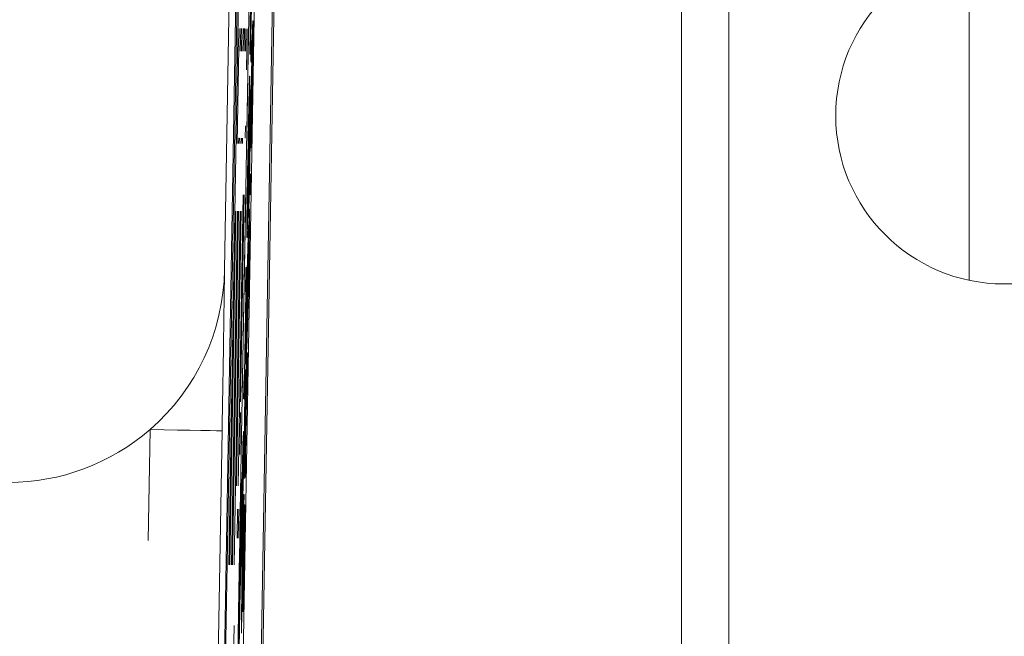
# Model space of a CAD drawing. Header units: inches. Extents: x 0.8 to 33.2, y 0.3 to 21.8.
# Tile 9 of 52: x 7.02 to 7.429, y 7.559 to 7.815. Entities that reach past the tile are written whole.
import ezdxf

# ---------------------------------------------------------------- set-up
doc = ezdxf.new("R2010")
doc.units = ezdxf.units.IN
doc.header["$MEASUREMENT"] = 0
doc.linetypes.add('PHANTOM', pattern=[0.5, 0.25, -0.05, 0.05, -0.05, 0.05, -0.05])

# ---------------------------------------------------------------- blocks, each defined once
blk = doc.blocks.new('SW_CENTERMARKSYMBOL_0')
at = {"color": 0, "linetype": 'Continuous', "lineweight": 0}
for q in [(0, 0.12), (-0.12, 0), (0, -0.12), (0.12, 0)]:
    blk.add_line((0, 0), q, dxfattribs=at)

msp = doc.modelspace()

# ---------------------------------------------------------------- linework, layer by layer
at = {"color": 7, "linetype": 'Continuous', "lineweight": 15}
for p, q in [((7.09304, 6.87877), (7.11523, 8.15563)), ((7.11576, 8.1551), (7.09338, 6.87844)), ((7.10649, 7.58859), (7.11632, 8.15454)), ((7.13094, 8.13937), (7.09886, 6.29541)), ((7.29498, 8.04837), (7.29498, 7.48839)), ((7.31467, 7.52846), (7.31467, 8.02246)), ((7.10949, 7.98129), (7.10478, 7.71129)), ((7.11778, 7.98069), (7.11119, 7.60288)), ((7.09597, 6.60373), (7.11996, 7.97851)), ((7.10347, 6.6036), (7.12746, 7.97838)), ((7.41467, 7.70697), (7.41467, 7.84394)), ((7.11085, 7.81179), (7.11001, 7.76389)), ((7.11131, 7.80227), (7.11148, 7.81177)), ((7.11196, 7.81175), (7.11179, 7.80227)), ((7.11242, 7.80227), (7.11259, 7.81173)), ((7.11307, 7.81171), (7.1129, 7.80227)), ((7.11353, 7.80226), (7.11369, 7.81168)), ((7.11418, 7.81167), (7.11388, 7.79459)), ((7.11451, 7.79457), (7.1148, 7.81164)), ((7.11643, 7.81348), (7.11629, 7.80492)), ((7.11641, 7.80639), (7.11657, 7.81493)), ((7.11643, 7.81348), (7.11653, 7.81348)), ((7.11653, 7.81348), (7.11648, 7.81008)), ((7.11657, 7.81493), (7.11667, 7.81493)), ((7.11565, 7.79805), (7.1158, 7.80661)), ((7.1158, 7.80661), (7.11606, 7.80634)), ((7.1158, 7.80661), (7.1159, 7.8066)), ((7.1159, 7.8066), (7.11616, 7.80634)), ((7.11606, 7.80634), (7.11591, 7.79779)), ((7.11616, 7.80634), (7.11601, 7.79778)), ((7.11606, 7.80634), (7.11616, 7.80634)), ((7.11629, 7.80492), (7.11639, 7.80492)), ((7.11536, 7.80104), (7.11546, 7.80103)), ((7.11591, 7.79779), (7.11565, 7.79805)), ((7.11591, 7.79779), (7.11601, 7.79778)), ((7.11401, 7.76613), (7.11448, 7.79275)), ((7.11521, 7.79196), (7.11531, 7.79196)), ((7.11597, 7.78974), (7.11607, 7.78974)), ((7.11622, 7.79008), (7.11632, 7.79008)), ((7.11549, 7.78476), (7.11535, 7.77619)), ((7.11546, 7.77766), (7.11562, 7.78621)), ((7.11549, 7.78476), (7.11559, 7.78475)), ((7.11559, 7.78475), (7.11553, 7.78135)), ((7.11562, 7.78621), (7.11572, 7.7862)), ((7.11535, 7.77619), (7.11545, 7.77619)), ((7.11347, 7.77125), (7.11338, 7.76614)), ((7.11064, 7.76387), (7.11068, 7.76619)), ((7.11116, 7.76618), (7.11112, 7.76387)), ((7.11175, 7.76386), (7.11179, 7.76617)), ((7.11227, 7.76616), (7.11223, 7.76385)), ((7.1156, 7.7621), (7.1157, 7.7621)), ((7.1145, 7.75861), (7.1146, 7.75861)), ((7.11478, 7.75823), (7.11488, 7.75823)), ((7.11503, 7.76101), (7.11513, 7.76101)), ((7.11528, 7.76135), (7.11538, 7.76135)), ((7.11513, 7.74279), (7.11528, 7.75134)), ((7.11528, 7.75134), (7.11554, 7.75108)), ((7.11528, 7.75134), (7.11537, 7.75134)), ((7.11537, 7.75134), (7.11564, 7.75108)), ((7.11554, 7.75108), (7.11539, 7.74252)), ((7.11564, 7.75108), (7.11549, 7.74252)), ((7.11554, 7.75108), (7.11564, 7.75108)), ((7.11039, 7.6214), (7.11249, 7.74253)), ((7.11296, 7.74251), (7.11145, 7.65633)), ((7.11215, 7.65907), (7.1136, 7.74248)), ((7.11539, 7.74252), (7.11513, 7.74279)), ((7.11539, 7.74252), (7.11549, 7.74252)), ((7.10952, 7.73574), (7.10694, 7.58858)), ((7.1076, 7.58857), (7.11015, 7.73572)), ((7.11063, 7.73571), (7.10805, 7.58856)), ((7.10871, 7.58855), (7.11126, 7.73569)), ((7.11173, 7.73567), (7.10973, 7.62141)), ((7.11465, 7.73337), (7.11475, 7.73337)), ((7.11502, 7.73651), (7.11485, 7.71177)), ((7.11485, 7.72723), (7.11502, 7.73651)), ((7.11512, 7.7365), (7.11495, 7.71177)), ((7.11502, 7.73651), (7.11512, 7.7365)), ((7.11404, 7.70605), (7.11473, 7.72987)), ((7.11473, 7.72987), (7.11457, 7.7208)), ((7.11483, 7.72987), (7.11467, 7.72079)), ((7.11473, 7.72987), (7.11483, 7.72987)), ((7.11476, 7.71051), (7.11485, 7.72723)), ((7.11404, 7.72482), (7.11414, 7.72482)), ((7.11457, 7.7208), (7.11437, 7.71397)), ((7.11467, 7.72079), (7.11447, 7.71397)), ((7.11457, 7.7208), (7.11467, 7.72079)), ((7.11437, 7.71397), (7.11391, 7.68812)), ((7.11447, 7.71397), (7.11401, 7.68812)), ((7.11437, 7.71397), (7.11447, 7.71397)), ((7.11349, 7.70229), (7.11366, 7.71227)), ((7.11366, 7.71227), (7.11397, 7.71196)), ((7.11366, 7.71227), (7.11376, 7.71227)), ((7.11376, 7.71227), (7.11407, 7.71196)), ((7.11397, 7.71196), (7.11379, 7.70198)), ((7.11407, 7.71196), (7.11389, 7.70198)), ((7.11393, 7.69072), (7.11429, 7.71143)), ((7.11397, 7.71196), (7.11407, 7.71196)), ((7.11429, 7.71143), (7.11412, 7.70561)), ((7.11485, 7.71177), (7.11469, 7.7025)), ((7.11495, 7.71177), (7.11479, 7.7025)), ((7.11485, 7.71177), (7.11495, 7.71177)), ((7.11387, 7.69641), (7.11404, 7.70605)), ((7.11412, 7.70561), (7.11419, 7.7056)), ((7.11301, 7.66769), (7.11361, 7.70217)), ((7.11365, 7.70213), (7.11305, 7.66765)), ((7.11375, 7.70203), (7.11315, 7.66765)), ((7.11361, 7.70217), (7.11349, 7.70229)), ((7.11379, 7.70198), (7.11365, 7.70213)), ((7.11379, 7.70198), (7.11389, 7.70198)), ((7.11399, 7.7012), (7.11409, 7.7012)), ((7.11469, 7.7025), (7.114, 7.6783)), ((7.11479, 7.7025), (7.1141, 7.6783)), ((7.11416, 7.68757), (7.11464, 7.70388)), ((7.11469, 7.7025), (7.11479, 7.7025)), ((7.11396, 7.69701), (7.11393, 7.69072)), ((7.11396, 7.69701), (7.11404, 7.697)), ((7.11372, 7.67206), (7.11387, 7.69641)), ((7.11391, 7.68812), (7.11387, 7.68113)), ((7.11391, 7.68812), (7.11401, 7.68812)), ((7.11401, 7.68812), (7.11397, 7.68113)), ((7.114, 7.6783), (7.11416, 7.68757)), ((7.11387, 7.68113), (7.11372, 7.67206)), ((7.11397, 7.68113), (7.11382, 7.67205)), ((7.11387, 7.68113), (7.11397, 7.68113)), ((7.11399, 7.66685), (7.11424, 7.67672)), ((7.114, 7.6783), (7.1141, 7.6783)), ((7.11424, 7.67672), (7.11407, 7.66692)), ((7.11434, 7.67672), (7.11417, 7.66692)), ((7.11424, 7.67672), (7.11434, 7.67672)), ((7.11372, 7.67206), (7.11382, 7.67205)), ((7.11396, 7.67195), (7.11406, 7.67195)), ((7.11271, 7.65784), (7.11288, 7.66782)), ((7.11288, 7.66782), (7.11301, 7.66769)), ((7.11288, 7.66782), (7.11298, 7.66781)), ((7.11298, 7.66781), (7.11301, 7.66779)), ((7.11348, 7.66966), (7.11358, 7.66966)), ((7.11319, 7.66751), (7.11302, 7.65753)), ((7.11305, 7.66765), (7.11319, 7.66751)), ((7.11305, 7.66765), (7.11315, 7.66765)), ((7.11329, 7.66751), (7.11312, 7.65752)), ((7.11315, 7.66765), (7.11329, 7.66751)), ((7.11319, 7.66751), (7.11329, 7.66751)), ((7.11407, 7.66692), (7.11388, 7.65942)), ((7.11417, 7.66692), (7.11398, 7.65941)), ((7.11407, 7.66692), (7.11417, 7.66692)), ((7.11302, 7.65753), (7.11271, 7.65784)), ((7.11302, 7.65753), (7.11312, 7.65752)), ((7.11388, 7.65942), (7.11398, 7.65941)), ((7.11138, 7.65197), (7.11107, 7.63453)), ((7.11308, 7.62536), (7.11354, 7.65168)), ((7.11357, 7.65196), (7.11326, 7.63388)), ((7.11173, 7.63452), (7.112, 7.65048)), ((7.11305, 7.64764), (7.1128, 7.63315)), ((7.11289, 7.63306), (7.11315, 7.64769)), ((7.11318, 7.64789), (7.11292, 7.63303)), ((7.11328, 7.64789), (7.11302, 7.63302)), ((7.11305, 7.64764), (7.11315, 7.64763)), ((7.11318, 7.64789), (7.11328, 7.64789)), ((7.11334, 7.6338), (7.11362, 7.65004)), ((7.11262, 7.62463), (7.11301, 7.64691)), ((7.11269, 7.644), (7.11279, 7.644)), ((7.1136, 7.64674), (7.1137, 7.64674)), ((7.11253, 7.64232), (7.11235, 7.63234)), ((7.11253, 7.64232), (7.11263, 7.64232)), ((7.11352, 7.64253), (7.11337, 7.63377)), ((7.11362, 7.64253), (7.11347, 7.63376)), ((7.11352, 7.64253), (7.11362, 7.64253)), ((7.1128, 7.63315), (7.11289, 7.63306)), ((7.1128, 7.63315), (7.1129, 7.63315)), ((7.11303, 7.63292), (7.11288, 7.62436)), ((7.11292, 7.63303), (7.11303, 7.63292)), ((7.11292, 7.63303), (7.11302, 7.63302)), ((7.11313, 7.63292), (7.11298, 7.62436)), ((7.11302, 7.63302), (7.11313, 7.63292)), ((7.11303, 7.63292), (7.11313, 7.63292)), ((7.11326, 7.63388), (7.11334, 7.6338)), ((7.11326, 7.63388), (7.11334, 7.63388)), ((7.11349, 7.63365), (7.11334, 7.62509)), ((7.11337, 7.63377), (7.11349, 7.63365)), ((7.11337, 7.63377), (7.11347, 7.63376)), ((7.11359, 7.63365), (7.11344, 7.62509)), ((7.11347, 7.63376), (7.11359, 7.63365)), ((7.11349, 7.63365), (7.11359, 7.63365)), ((7.11098, 7.58011), (7.11175, 7.62418)), ((7.11165, 7.62296), (7.11133, 7.6035)), ((7.11165, 7.62296), (7.11173, 7.62296)), ((7.11175, 7.62418), (7.11193, 7.624)), ((7.11175, 7.62418), (7.11185, 7.62418)), ((7.11185, 7.62418), (7.11203, 7.624)), ((7.11193, 7.624), (7.11203, 7.624)), ((7.11288, 7.62436), (7.11262, 7.62463)), ((7.11288, 7.62436), (7.11298, 7.62436)), ((7.11334, 7.62509), (7.11308, 7.62536)), ((7.11334, 7.62509), (7.11344, 7.62509)), ((7.11209, 7.59407), (7.11277, 7.61789)), ((7.11234, 7.61821), (7.11244, 7.61821)), ((7.11277, 7.61789), (7.11261, 7.60881)), ((7.11287, 7.61788), (7.11271, 7.60881)), ((7.11277, 7.61789), (7.11287, 7.61788)), ((7.11001, 7.59967), (7.11022, 7.61175)), ((7.11067, 7.61174), (7.11046, 7.59966)), ((7.1121, 7.56936), (7.11285, 7.61214)), ((7.11288, 7.61211), (7.11228, 7.57789)), ((7.11314, 7.61343), (7.11236, 7.5691)), ((7.11324, 7.61343), (7.11246, 7.5691)), ((7.11248, 7.57769), (7.11311, 7.61346)), ((7.11285, 7.61214), (7.11288, 7.61211)), ((7.11285, 7.61214), (7.11295, 7.61214)), ((7.11288, 7.61211), (7.11298, 7.6121)), ((7.11298, 7.6121), (7.11293, 7.60969)), ((7.11295, 7.61214), (7.11298, 7.6121)), ((7.11311, 7.61346), (7.11314, 7.61343)), ((7.11311, 7.61346), (7.11321, 7.61346)), ((7.11314, 7.61343), (7.11324, 7.61343)), ((7.11321, 7.61346), (7.11324, 7.61343)), ((7.11236, 7.57781), (7.11292, 7.60969)), ((7.11295, 7.60966), (7.11239, 7.57778)), ((7.11261, 7.60881), (7.11241, 7.60199)), ((7.11271, 7.60881), (7.11251, 7.60199)), ((7.11261, 7.60881), (7.11271, 7.60881)), ((7.11292, 7.60969), (7.11295, 7.60966)), ((7.11292, 7.60969), (7.11302, 7.60969)), ((7.11295, 7.60966), (7.11304, 7.60966)), ((7.11302, 7.60969), (7.11304, 7.60967)), ((7.11149, 7.60466), (7.11106, 7.58003)), ((7.11133, 7.6035), (7.11139, 7.6035)), ((7.11154, 7.6046), (7.11149, 7.60466)), ((7.11108, 7.59717), (7.11112, 7.59964)), ((7.11171, 7.58868), (7.11188, 7.59866)), ((7.11241, 7.60199), (7.11196, 7.57613)), ((7.11197, 7.57874), (7.11234, 7.59944)), ((7.11251, 7.60199), (7.11206, 7.57613)), ((7.11234, 7.59944), (7.11216, 7.59362)), ((7.11241, 7.60199), (7.11251, 7.60199)), ((7.11192, 7.58442), (7.11209, 7.59407)), ((7.11163, 7.59152), (7.11173, 7.59152)), ((7.11216, 7.59362), (7.11223, 7.59362)), ((7.11171, 7.58868), (7.11181, 7.58868)), ((7.11203, 7.58921), (7.11213, 7.58921)), ((7.11176, 7.56007), (7.11192, 7.58442)), ((7.11201, 7.58502), (7.11197, 7.57874)), ((7.11201, 7.58502), (7.11208, 7.58502)), ((7.11085, 7.58028), (7.11095, 7.58028)), ((7.11106, 7.58003), (7.11098, 7.58011)), ((7.11125, 7.58126), (7.11135, 7.58126)), ((7.11228, 7.57789), (7.11236, 7.57781)), ((7.11228, 7.57789), (7.11236, 7.57789)), ((7.11239, 7.57778), (7.11248, 7.57769)), ((7.11239, 7.57778), (7.11248, 7.57778)), ((7.11196, 7.57613), (7.11192, 7.56915)), ((7.11196, 7.57613), (7.11206, 7.57613)), ((7.11206, 7.57613), (7.11202, 7.56915)), ((7.11192, 7.56915), (7.11176, 7.56007)), ((7.11202, 7.56915), (7.11186, 7.56007)), ((7.11192, 7.56915), (7.11202, 7.56915)), ((7.11236, 7.5691), (7.1121, 7.56936)), ((7.11236, 7.5691), (7.11246, 7.5691)), ((7.10871, 7.56329), (7.10816, 7.53178)), ((7.11176, 7.56007), (7.11186, 7.56007))]:
    msp.add_line(p, q, dxfattribs=at)
at = {"color": 7, "linetype": 'PHANTOM', "lineweight": 0}
for p, q in [((7.06336, 7.04876), (7.07375, 7.64485)), ((7.10375, 7.64433), (7.09335, 7.04824))]:
    msp.add_line(p, q, dxfattribs=at)
at = {"color": 7, "linetype": 'PHANTOM', "lineweight": 0, "flags": 128}
msp.add_lwpolyline([(7.10375, 7.64433), (7.10315, 7.64434), (7.10142, 7.64437), (7.09864, 7.64442), (7.09491, 7.64449), (7.09037, 7.64457), (7.0852, 7.64466), (7.07959, 7.64475), (7.07375, 7.64485)], dxfattribs=at)
at = {"color": 7, "linetype": 'Continuous', "lineweight": 15}
msp.add_circle((7.42917, 7.77546), 0.07, dxfattribs=at)
for start, end in [(310.925, 359.0011), (270, 310.925)]:
    msp.add_arc((7.01479, 7.71286), 0.09, start, end, dxfattribs=at)
for points, knots in [([(7.11536, 7.80104), (7.11535, 7.80144), (7.11532, 7.80224), (7.1154, 7.81018), (7.11557, 7.82179), (7.11571, 7.82979), (7.11578, 7.8338)], [0, 0, 0, 0, 0.280491, 0.55957, 0.779615, 1, 1, 1, 1]), ([(7.1161, 7.83368), (7.116, 7.82838), (7.11582, 7.81781), (7.11557, 7.80668), (7.11543, 7.80185), (7.11539, 7.80131), (7.11536, 7.80104)], [0, 0, 0, 0, 0.279955, 0.558087, 0.778911, 1, 1, 1, 1]), ([(7.1162, 7.83368), (7.1161, 7.82838), (7.11592, 7.81781), (7.11567, 7.80668), (7.11553, 7.80185), (7.11549, 7.80131), (7.11546, 7.80103)], [0, 0, 0, 0, 0.279954, 0.558087, 0.778911, 1, 1, 1, 1]), ([(7.1158, 7.83328), (7.11576, 7.83078), (7.11568, 7.82578), (7.11558, 7.81909), (7.11549, 7.81218), (7.11552, 7.8115), (7.11554, 7.81102)], [0, 0, 0, 0, 0.187223, 0.373905, 0.560738, 1, 1, 1, 1]), ([(7.11554, 7.81102), (7.11556, 7.8112), (7.1156, 7.81156), (7.11571, 7.81564), (7.11588, 7.82382), (7.11599, 7.82979), (7.11605, 7.83278)], [0, 0, 0, 0, 0.281245, 0.560717, 0.780138, 1, 1, 1, 1]), ([(7.1159, 7.83328), (7.11586, 7.83077), (7.11578, 7.82576), (7.11568, 7.81916), (7.11561, 7.81394), (7.11563, 7.81335), (7.11563, 7.81305)], [0, 0, 0, 0, 0.246474, 0.492232, 0.738192, 1, 1, 1, 1]), ([(7.11595, 7.79018), (7.116, 7.79315), (7.11611, 7.79909), (7.11625, 7.80635), (7.11637, 7.81119), (7.11641, 7.81272), (7.11643, 7.81348)], [0, 0, 0, 0, 0.2800815, 0.559449, 0.7795492, 1, 1, 1, 1]), ([(7.11657, 7.81493), (7.11656, 7.81391), (7.11656, 7.81188), (7.11647, 7.80545), (7.11636, 7.79775), (7.11627, 7.79264), (7.11622, 7.79008)], [0, 0, 0, 0, 0.280259, 0.559548, 0.77959, 1, 1, 1, 1]), ([(7.11667, 7.81493), (7.11666, 7.81391), (7.11666, 7.81188), (7.11657, 7.80544), (7.11646, 7.79774), (7.11637, 7.79263), (7.11632, 7.79008)], [0, 0, 0, 0, 0.2802582, 0.559547, 0.7795894, 1, 1, 1, 1]), ([(7.11629, 7.80492), (7.11627, 7.80426), (7.11623, 7.80294), (7.11615, 7.7992), (7.11606, 7.79445), (7.116, 7.79131), (7.11597, 7.78974)], [0, 0, 0, 0, 0.28055, 0.559737, 0.779654, 1, 1, 1, 1]), ([(7.11639, 7.80492), (7.11637, 7.80426), (7.11633, 7.80294), (7.11625, 7.7992), (7.11616, 7.79445), (7.1161, 7.79131), (7.11607, 7.78974)], [0, 0, 0, 0, 0.280549, 0.559737, 0.779654, 1, 1, 1, 1]), ([(7.11618, 7.78931), (7.11622, 7.79164), (7.1163, 7.7963), (7.1164, 7.80342), (7.11641, 7.80526), (7.11641, 7.80639)], [0, 0, 0, 0, 0.280711, 0.560904, 1, 1, 1, 1]), ([(7.11446, 7.75859), (7.11456, 7.7638), (7.11475, 7.7742), (7.11499, 7.78562), (7.11514, 7.79119), (7.11519, 7.7917), (7.11521, 7.79196)], [0, 0, 0, 0, 0.279565, 0.558585, 0.779089, 1, 1, 1, 1]), ([(7.11521, 7.79196), (7.11522, 7.79149), (7.11525, 7.79055), (7.11516, 7.78225), (7.11499, 7.77043), (7.11485, 7.7623), (7.11478, 7.75823)], [0, 0, 0, 0, 0.280354, 0.559504, 0.779635, 1, 1, 1, 1]), ([(7.11531, 7.79196), (7.11532, 7.79149), (7.11535, 7.79055), (7.11526, 7.78225), (7.11509, 7.77043), (7.11495, 7.7623), (7.11488, 7.75823)], [0, 0, 0, 0, 0.280354, 0.559503, 0.779635, 1, 1, 1, 1]), ([(7.1156, 7.7621), (7.11558, 7.76245), (7.11556, 7.76314), (7.11563, 7.76994), (7.11577, 7.77989), (7.11589, 7.78675), (7.11595, 7.79018)], [0, 0, 0, 0, 0.280493, 0.559569, 0.779615, 1, 1, 1, 1]), ([(7.11622, 7.79008), (7.11614, 7.78554), (7.11598, 7.77648), (7.11577, 7.76694), (7.11565, 7.7628), (7.11562, 7.76233), (7.1156, 7.7621)], [0, 0, 0, 0, 0.279956, 0.558087, 0.778912, 1, 1, 1, 1]), ([(7.11632, 7.79008), (7.11624, 7.78553), (7.11608, 7.77647), (7.11587, 7.76693), (7.11575, 7.7628), (7.11572, 7.76233), (7.1157, 7.7621)], [0, 0, 0, 0, 0.279955, 0.558087, 0.778912, 1, 1, 1, 1]), ([(7.11597, 7.78974), (7.11594, 7.78759), (7.11586, 7.78331), (7.11578, 7.77757), (7.11571, 7.77165), (7.11573, 7.77106), (7.11574, 7.77065)], [0, 0, 0, 0, 0.187223, 0.373905, 0.560734, 1, 1, 1, 1]), ([(7.11574, 7.77065), (7.11576, 7.77081), (7.1158, 7.77112), (7.1159, 7.77462), (7.11604, 7.78163), (7.11613, 7.78675), (7.11618, 7.78931)], [0, 0, 0, 0, 0.281245, 0.560714, 0.780137, 1, 1, 1, 1]), ([(7.11607, 7.78974), (7.11604, 7.78758), (7.11596, 7.78328), (7.11588, 7.77767), (7.11583, 7.77355), (7.11583, 7.77307), (7.11584, 7.77287)], [0, 0, 0, 0, 0.269708, 0.538634, 0.807772, 1, 1, 1, 1]), ([(7.115, 7.76145), (7.11506, 7.76443), (7.11516, 7.77036), (7.11531, 7.77762), (7.11542, 7.78247), (7.11547, 7.78399), (7.11549, 7.78476)], [0, 0, 0, 0, 0.28008, 0.559447, 0.779546, 1, 1, 1, 1]), ([(7.11562, 7.78621), (7.11562, 7.78519), (7.11561, 7.78315), (7.11553, 7.77672), (7.11541, 7.76902), (7.11532, 7.76391), (7.11528, 7.76135)], [0, 0, 0, 0, 0.280256, 0.559545, 0.779589, 1, 1, 1, 1]), ([(7.11572, 7.7862), (7.11572, 7.78519), (7.11571, 7.78315), (7.11563, 7.77672), (7.11551, 7.76902), (7.11542, 7.76391), (7.11538, 7.76135)], [0, 0, 0, 0, 0.2802554, 0.5595457, 0.779589, 1, 1, 1, 1]), ([(7.11503, 7.78198), (7.11501, 7.78175), (7.11497, 7.7813), (7.11484, 7.77605), (7.11466, 7.7677), (7.11456, 7.76164), (7.1145, 7.75861)], [0, 0, 0, 0, 0.280797, 0.5600673, 0.7799835, 1, 1, 1, 1]), ([(7.11505, 7.78033), (7.11501, 7.77884), (7.11494, 7.77614), (7.11476, 7.76766), (7.11466, 7.76163), (7.1146, 7.75861)], [0, 0, 0, 0, 0.38227, 0.691064, 1, 1, 1, 1]), ([(7.11474, 7.75823), (7.11481, 7.76211), (7.11494, 7.76988), (7.11505, 7.77795), (7.11507, 7.78152), (7.11505, 7.78183), (7.11503, 7.78198)], [0, 0, 0, 0, 0.2791, 0.55819, 0.778805, 1, 1, 1, 1]), ([(7.11535, 7.77619), (7.11533, 7.77553), (7.11529, 7.77421), (7.1152, 7.77047), (7.11511, 7.76572), (7.11506, 7.76258), (7.11503, 7.76101)], [0, 0, 0, 0, 0.280555, 0.559741, 0.779655, 1, 1, 1, 1]), ([(7.11545, 7.77619), (7.11543, 7.77553), (7.11539, 7.77421), (7.1153, 7.77047), (7.11521, 7.76572), (7.11516, 7.76258), (7.11513, 7.76101)], [0, 0, 0, 0, 0.2805547, 0.5597415, 0.7796547, 1, 1, 1, 1]), ([(7.11523, 7.76058), (7.11527, 7.76291), (7.11535, 7.76757), (7.11545, 7.77469), (7.11546, 7.77653), (7.11546, 7.77766)], [0, 0, 0, 0, 0.280711, 0.560904, 1, 1, 1, 1]), ([(7.11404, 7.72482), (7.11402, 7.72519), (7.11399, 7.72593), (7.11408, 7.73425), (7.11425, 7.74609), (7.11439, 7.75442), (7.11446, 7.75859)], [0, 0, 0, 0, 0.28057, 0.5595749, 0.7795613, 1, 1, 1, 1]), ([(7.11478, 7.75823), (7.11469, 7.75312), (7.11451, 7.74291), (7.11427, 7.73163), (7.11411, 7.72581), (7.11406, 7.72515), (7.11404, 7.72482)], [0, 0, 0, 0, 0.2795997, 0.558765, 0.7793107, 1, 1, 1, 1]), ([(7.11488, 7.75823), (7.11479, 7.75312), (7.11461, 7.74291), (7.11437, 7.73163), (7.11421, 7.72581), (7.11416, 7.72515), (7.11414, 7.72482)], [0, 0, 0, 0, 0.279599, 0.558765, 0.779311, 1, 1, 1, 1]), ([(7.1145, 7.75861), (7.11443, 7.75464), (7.1143, 7.74669), (7.11416, 7.73575), (7.11419, 7.73516), (7.11422, 7.7348)], [0, 0, 0, 0, 0.280127, 0.559652, 1, 1, 1, 1]), ([(7.11422, 7.7348), (7.11424, 7.73502), (7.11428, 7.73547), (7.11442, 7.74113), (7.11459, 7.74932), (7.11469, 7.75526), (7.11474, 7.75823)], [0, 0, 0, 0, 0.280657, 0.559887, 0.779849, 1, 1, 1, 1]), ([(7.1146, 7.75861), (7.11454, 7.75469), (7.1144, 7.74685), (7.11428, 7.73795), (7.1143, 7.73726), (7.11431, 7.73698)], [0, 0, 0, 0, 0.374645, 0.748484, 1, 1, 1, 1]), ([(7.11465, 7.73337), (7.11464, 7.73372), (7.11461, 7.73441), (7.11468, 7.74121), (7.11483, 7.75116), (7.11495, 7.75802), (7.115, 7.76145)], [0, 0, 0, 0, 0.280492, 0.559571, 0.779615, 1, 1, 1, 1]), ([(7.11528, 7.76135), (7.1152, 7.75681), (7.11504, 7.74775), (7.11483, 7.73821), (7.11471, 7.73407), (7.11467, 7.73361), (7.11465, 7.73337)], [0, 0, 0, 0, 0.279955, 0.558087, 0.778911, 1, 1, 1, 1]), ([(7.11538, 7.76135), (7.1153, 7.75681), (7.11514, 7.74775), (7.11493, 7.73821), (7.11481, 7.73407), (7.11477, 7.7336), (7.11475, 7.73337)], [0, 0, 0, 0, 0.279955, 0.558087, 0.778911, 1, 1, 1, 1]), ([(7.11503, 7.76101), (7.11499, 7.75887), (7.11492, 7.75458), (7.11483, 7.74884), (7.11476, 7.74292), (7.11478, 7.74234), (7.1148, 7.74193)], [0, 0, 0, 0, 0.187223, 0.373905, 0.560738, 1, 1, 1, 1]), ([(7.1148, 7.74193), (7.11482, 7.74208), (7.11485, 7.74239), (7.11495, 7.74589), (7.1151, 7.7529), (7.11519, 7.75802), (7.11523, 7.76058)], [0, 0, 0, 0, 0.281244, 0.560717, 0.780138, 1, 1, 1, 1]), ([(7.11513, 7.76101), (7.11509, 7.75886), (7.11502, 7.75456), (7.11493, 7.74894), (7.11488, 7.74483), (7.11489, 7.74435), (7.11489, 7.74415)], [0, 0, 0, 0, 0.269705, 0.5386304, 0.8077732, 1, 1, 1, 1]), ([(7.10478, 7.71129), (7.10478, 7.7112), (7.10476, 7.70954), (7.10455, 7.69516), (7.10424, 7.67425), (7.10388, 7.65151), (7.10375, 7.64437), (7.10375, 7.64433)], [0, 0, 0, 0, 0.004139, 0.082458, 0.711671, 0.99826, 1, 1, 1, 1]), ([(7.11474, 7.70717), (7.11474, 7.70774), (7.11475, 7.70875), (7.11475, 7.70997), (7.11476, 7.71051)], [0, 0, 0, 0, 0.559979, 1, 1, 1, 1]), ([(7.11412, 7.70561), (7.11409, 7.70478), (7.11405, 7.70331), (7.11401, 7.70184), (7.11399, 7.7012)], [0, 0, 0, 0, 0.560004, 1, 1, 1, 1]), ([(7.11464, 7.70388), (7.11466, 7.70455), (7.11469, 7.70575), (7.11473, 7.70674), (7.11474, 7.70717)], [0, 0, 0, 0, 0.559998, 1, 1, 1, 1]), ([(7.11399, 7.7012), (7.11399, 7.70061), (7.11399, 7.69956), (7.11397, 7.69779), (7.11396, 7.69701)], [0, 0, 0, 0, 0.5599204, 1, 1, 1, 1]), ([(7.11354, 7.65168), (7.11358, 7.65447), (7.11368, 7.66003), (7.11383, 7.66748), (7.11392, 7.67131), (7.11395, 7.67174), (7.11396, 7.67195)], [0, 0, 0, 0, 0.281671, 0.559201, 0.779411, 1, 1, 1, 1]), ([(7.11396, 7.67195), (7.11397, 7.67169), (7.11398, 7.67116), (7.11391, 7.66554), (7.11381, 7.65949), (7.11375, 7.65579)], [0, 0, 0, 0, 0.280516, 0.560501, 1, 1, 1, 1]), ([(7.11406, 7.67195), (7.11407, 7.67183), (7.11408, 7.67168), (7.11406, 7.66957), (7.11405, 7.66904)], [0, 0, 0, 0, 0.749327, 1, 1, 1, 1]), ([(7.11317, 7.6559), (7.11321, 7.6581), (7.11329, 7.66248), (7.11339, 7.66698), (7.11345, 7.6693), (7.11347, 7.66954), (7.11348, 7.66966)], [0, 0, 0, 0, 0.280013, 0.558908, 0.779392, 1, 1, 1, 1]), ([(7.11348, 7.66966), (7.11349, 7.66932), (7.11351, 7.66865), (7.11341, 7.66087), (7.11327, 7.65282), (7.11318, 7.64789)], [0, 0, 0, 0, 0.2807496, 0.5597077, 1, 1, 1, 1]), ([(7.11358, 7.66966), (7.11359, 7.66932), (7.11361, 7.66865), (7.11351, 7.66087), (7.11337, 7.65282), (7.11328, 7.64789)], [0, 0, 0, 0, 0.28075, 0.559708, 1, 1, 1, 1]), ([(7.11385, 7.66049), (7.11388, 7.66184), (7.11393, 7.66425), (7.11398, 7.66605), (7.11399, 7.66685)], [0, 0, 0, 0, 0.559789, 1, 1, 1, 1]), ([(7.11315, 7.64769), (7.11318, 7.64955), (7.11325, 7.65324), (7.11332, 7.65824), (7.11335, 7.66078), (7.11334, 7.661), (7.11333, 7.6611)], [0, 0, 0, 0, 0.281402, 0.559756, 0.779356, 1, 1, 1, 1]), ([(7.11333, 7.6611), (7.11333, 7.66103), (7.11331, 7.66089), (7.11328, 7.65941), (7.11323, 7.65728), (7.11319, 7.65551), (7.11318, 7.65462)], [0, 0, 0, 0, 0.280259, 0.56008, 0.780148, 1, 1, 1, 1]), ([(7.11381, 7.66339), (7.1138, 7.66321), (7.11378, 7.66286), (7.11369, 7.65866), (7.11362, 7.6545), (7.11357, 7.65196)], [0, 0, 0, 0, 0.280405, 0.559981, 1, 1, 1, 1]), ([(7.11362, 7.65004), (7.11365, 7.65181), (7.11372, 7.65532), (7.11379, 7.66019), (7.11382, 7.66291), (7.11382, 7.66323), (7.11381, 7.66339)], [0, 0, 0, 0, 0.281562, 0.560237, 0.779867, 1, 1, 1, 1]), ([(7.11375, 7.65579), (7.11377, 7.65673), (7.1138, 7.6584), (7.11383, 7.65985), (7.11385, 7.66049)], [0, 0, 0, 0, 0.560123, 1, 1, 1, 1]), ([(7.11301, 7.64691), (7.11304, 7.6486), (7.11309, 7.65161), (7.11314, 7.65459), (7.11317, 7.6559)], [0, 0, 0, 0, 0.560101, 1, 1, 1, 1]), ([(7.11388, 7.65942), (7.11385, 7.65828), (7.11381, 7.65641), (7.11374, 7.65356), (7.11368, 7.65078), (7.11362, 7.64809), (7.1136, 7.64674)], [0, 0, 0, 0, 0.340597, 0.560967, 0.780773, 1, 1, 1, 1]), ([(7.11398, 7.65941), (7.11395, 7.65828), (7.11391, 7.6564), (7.11384, 7.65356), (7.11378, 7.65078), (7.11372, 7.64809), (7.1137, 7.64674)], [0, 0, 0, 0, 0.340597, 0.560967, 0.780773, 1, 1, 1, 1]), ([(7.11318, 7.65462), (7.11315, 7.65332), (7.11311, 7.65101), (7.11307, 7.64867), (7.11305, 7.64764)], [0, 0, 0, 0, 0.559586, 1, 1, 1, 1]), ([(7.11269, 7.644), (7.1127, 7.64342), (7.11271, 7.64226), (7.11258, 7.63262), (7.11243, 7.62368), (7.11234, 7.61821)], [0, 0, 0, 0, 0.279942, 0.560079, 1, 1, 1, 1]), ([(7.1124, 7.6318), (7.11244, 7.63367), (7.11251, 7.63741), (7.1126, 7.64145), (7.11267, 7.64369), (7.11268, 7.6439), (7.11269, 7.644)], [0, 0, 0, 0, 0.280373, 0.55991, 0.779862, 1, 1, 1, 1]), ([(7.11279, 7.644), (7.1128, 7.64342), (7.11281, 7.64226), (7.11268, 7.63262), (7.11253, 7.62368), (7.11244, 7.61821)], [0, 0, 0, 0, 0.279942, 0.560078, 1, 1, 1, 1]), ([(7.1136, 7.64674), (7.11358, 7.64596), (7.11356, 7.64456), (7.11354, 7.64315), (7.11352, 7.64253)], [0, 0, 0, 0, 0.559854, 1, 1, 1, 1]), ([(7.1137, 7.64674), (7.11368, 7.64596), (7.11366, 7.64456), (7.11363, 7.64315), (7.11362, 7.64253)], [0, 0, 0, 0, 0.559854, 1, 1, 1, 1]), ([(7.11198, 7.61617), (7.11204, 7.61968), (7.11216, 7.62668), (7.11234, 7.63571), (7.11247, 7.64122), (7.11251, 7.64196), (7.11253, 7.64232)], [0, 0, 0, 0, 0.280797, 0.56015, 0.779876, 1, 1, 1, 1]), ([(7.11188, 7.60402), (7.11198, 7.60913), (7.11215, 7.61828), (7.11233, 7.62766), (7.1124, 7.6318)], [0, 0, 0, 0, 0.5583821, 1, 1, 1, 1]), ([(7.11235, 7.63234), (7.11234, 7.63197), (7.11231, 7.63123), (7.11218, 7.62555), (7.11208, 7.61996), (7.11202, 7.61654)], [0, 0, 0, 0, 0.281093, 0.560285, 1, 1, 1, 1]), ([(7.11229, 7.61781), (7.11233, 7.61993), (7.1124, 7.62417), (7.11249, 7.62965), (7.11253, 7.63328), (7.11252, 7.63378), (7.11252, 7.63402)], [0, 0, 0, 0, 0.280917, 0.56081, 0.7805, 1, 1, 1, 1]), ([(7.11252, 7.63402), (7.11251, 7.63391), (7.1125, 7.6337), (7.11244, 7.63112), (7.11238, 7.62827), (7.11235, 7.62652)], [0, 0, 0, 0, 0.280082, 0.55997, 1, 1, 1, 1]), ([(7.11078, 7.58062), (7.11087, 7.58594), (7.11106, 7.59655), (7.11133, 7.61031), (7.11153, 7.61943), (7.11161, 7.62178), (7.11165, 7.62296)], [0, 0, 0, 0, 0.280674, 0.55986, 0.779758, 1, 1, 1, 1]), ([(7.11193, 7.624), (7.11182, 7.61668), (7.11163, 7.60358), (7.11137, 7.58809), (7.11125, 7.58126)], [0, 0, 0, 0, 0.558963, 1, 1, 1, 1]), ([(7.11203, 7.624), (7.11192, 7.61668), (7.11173, 7.60358), (7.11147, 7.58809), (7.11135, 7.58126)], [0, 0, 0, 0, 0.558963, 1, 1, 1, 1]), ([(7.11235, 7.62652), (7.1123, 7.62373), (7.11221, 7.61913), (7.11209, 7.61261), (7.11198, 7.60713), (7.11192, 7.60365), (7.11188, 7.6019)], [0, 0, 0, 0, 0.339939, 0.560026, 0.780083, 1, 1, 1, 1]), ([(7.11237, 7.62253), (7.11235, 7.62107), (7.11228, 7.61779), (7.11219, 7.61261), (7.11208, 7.60713), (7.11202, 7.60365), (7.11198, 7.6019)], [0, 0, 0, 0, 0.21301, 0.475419, 0.737793, 1, 1, 1, 1]), ([(7.11163, 7.59152), (7.11163, 7.59177), (7.11162, 7.59226), (7.11165, 7.59582), (7.11176, 7.60351), (7.11189, 7.61095), (7.11198, 7.61617)], [0, 0, 0, 0, 0.187027, 0.374122, 0.561139, 1, 1, 1, 1]), ([(7.11234, 7.61821), (7.11226, 7.61409), (7.11212, 7.60586), (7.11191, 7.59554), (7.11177, 7.58975), (7.11173, 7.58903), (7.11171, 7.58868)], [0, 0, 0, 0, 0.280814, 0.559562, 0.77962, 1, 1, 1, 1]), ([(7.11202, 7.61654), (7.11199, 7.61461), (7.11192, 7.61077), (7.11184, 7.60565), (7.1118, 7.60215), (7.1118, 7.60172), (7.11181, 7.60151)], [0, 0, 0, 0, 0.281291, 0.560819, 0.780683, 1, 1, 1, 1]), ([(7.11244, 7.61821), (7.11236, 7.61408), (7.11222, 7.60586), (7.11201, 7.59554), (7.11187, 7.58974), (7.11183, 7.58903), (7.11181, 7.58868)], [0, 0, 0, 0, 0.280813, 0.559562, 0.77962, 1, 1, 1, 1]), ([(7.11188, 7.59866), (7.1119, 7.59905), (7.11194, 7.59983), (7.11206, 7.60505), (7.11218, 7.61146), (7.11226, 7.61569), (7.11229, 7.61781)], [0, 0, 0, 0, 0.280629, 0.558673, 0.779197, 1, 1, 1, 1]), ([(7.11133, 7.6035), (7.1113, 7.60248), (7.11124, 7.60043), (7.1111, 7.59414), (7.11097, 7.58714), (7.11089, 7.58257), (7.11085, 7.58028)], [0, 0, 0, 0, 0.2798214, 0.5592795, 0.7794659, 1, 1, 1, 1]), ([(7.11115, 7.57994), (7.11124, 7.58492), (7.11139, 7.59383), (7.11149, 7.60131), (7.11154, 7.6046)], [0, 0, 0, 0, 0.559098, 1, 1, 1, 1]), ([(7.11181, 7.60151), (7.11181, 7.60162), (7.11183, 7.60183), (7.11186, 7.60335), (7.11188, 7.60402)], [0, 0, 0, 0, 0.559614, 1, 1, 1, 1]), ([(7.11188, 7.6019), (7.11185, 7.60032), (7.11179, 7.59715), (7.11169, 7.59262), (7.11165, 7.59194), (7.11163, 7.59152)], [0, 0, 0, 0, 0.281446, 0.56227, 1, 1, 1, 1]), ([(7.11216, 7.59362), (7.11214, 7.59279), (7.11209, 7.59132), (7.11205, 7.58986), (7.11203, 7.58921)], [0, 0, 0, 0, 0.559998, 1, 1, 1, 1]), ([(7.11203, 7.58921), (7.11203, 7.58862), (7.11203, 7.58758), (7.11202, 7.5858), (7.11201, 7.58502)], [0, 0, 0, 0, 0.559914, 1, 1, 1, 1]), ([(7.11125, 7.58126), (7.11111, 7.57356), (7.11084, 7.55819), (7.11047, 7.54053), (7.11024, 7.53218), (7.11017, 7.53129), (7.11014, 7.53084)], [0, 0, 0, 0, 0.280091, 0.558748, 0.77919, 1, 1, 1, 1]), ([(7.11135, 7.58126), (7.11121, 7.57356), (7.11094, 7.55819), (7.11057, 7.54053), (7.11034, 7.53218), (7.11027, 7.53128), (7.11024, 7.53084)], [0, 0, 0, 0, 0.280091, 0.558748, 0.77919, 1, 1, 1, 1]), ([(7.11038, 7.5567), (7.11045, 7.56102), (7.11057, 7.56874), (7.11071, 7.57699), (7.11078, 7.58062)], [0, 0, 0, 0, 0.559239, 1, 1, 1, 1]), ([(7.11085, 7.58028), (7.11076, 7.57546), (7.1106, 7.56583), (7.11046, 7.55522), (7.11043, 7.55084), (7.11046, 7.55047), (7.11047, 7.55029)], [0, 0, 0, 0, 0.2798023, 0.5583317, 0.7788257, 1, 1, 1, 1]), ([(7.11047, 7.55029), (7.1105, 7.5505), (7.11055, 7.55091), (7.11072, 7.55733), (7.11094, 7.56822), (7.11108, 7.57603), (7.11115, 7.57994)], [0, 0, 0, 0, 0.281038, 0.560008, 0.77977, 1, 1, 1, 1]), ([(7.11095, 7.58028), (7.11086, 7.57548), (7.1107, 7.56588), (7.11055, 7.55509), (7.11055, 7.55262), (7.11054, 7.55154)], [0, 0, 0, 0, 0.362327, 0.723009, 1, 1, 1, 1])]:
    msp.add_open_spline(points, degree=3, knots=knots, dxfattribs=at)
msp.add_open_spline([(7.11178, 7.59293), (7.11173, 7.59152)], degree=1, dxfattribs=at)

# ---------------------------------------------------------------- block references
at = {"color": 7, "linetype": 'Continuous', "lineweight": 0}
msp.add_blockref('SW_CENTERMARKSYMBOL_0', (6.93937, 7.84396), dxfattribs=at)

doc.saveas('drawing.dxf')
